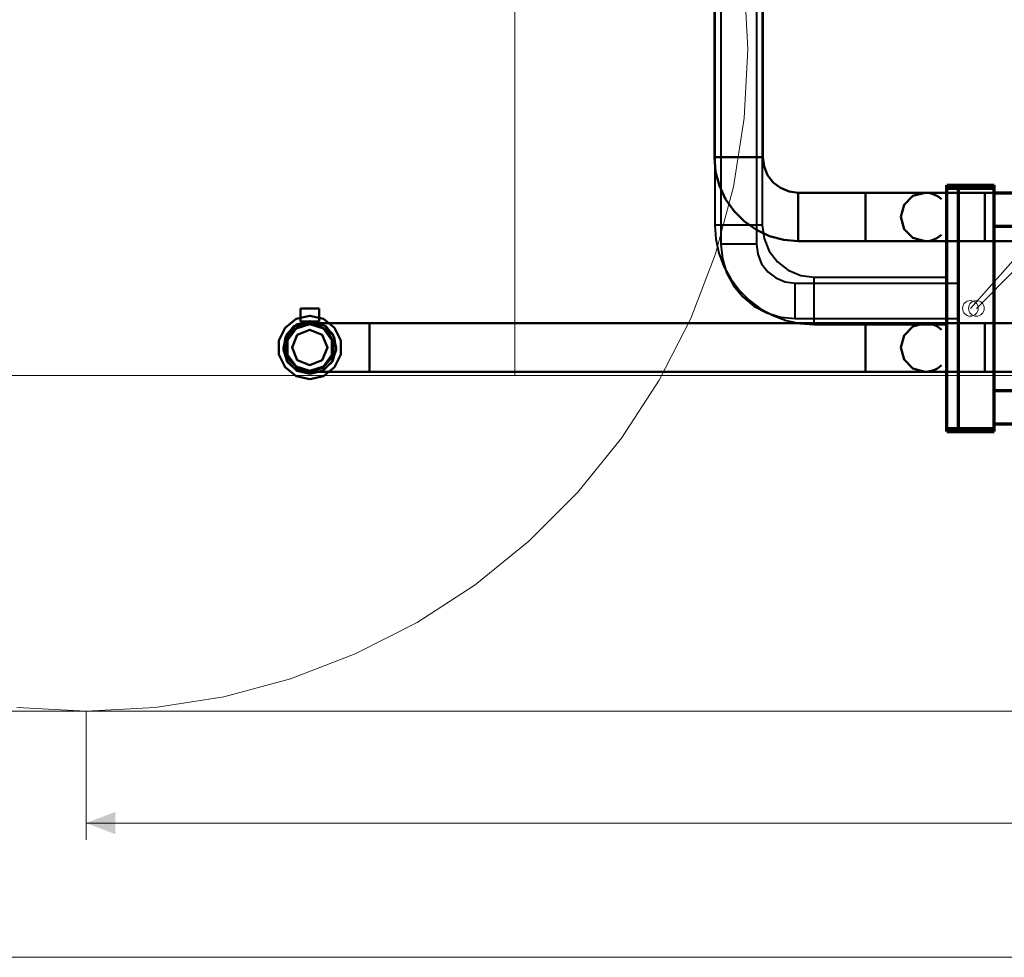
# Model space of a CAD drawing. Header units: millimetres. Extents: x 0 to 1340, y 0 to 800.
# Tile 70 of 100: x 216 to 304, y 448 to 532. Entities that reach past the tile are written whole.
import ezdxf

# ---------------------------------------------------------------- set-up
doc = ezdxf.new("R2010")
doc.units = ezdxf.units.MM
for name, color, linetype, lineweight, true_color in [('CONTEXT', 7, 'Continuous', 18, 0xa5a5a5), ('COOLANT', 7, 'Continuous', 50, 0x1e8c46), ('DIM', 7, 'Continuous', 18, 0x1e5aa0), ('LP_GAS', 7, 'Continuous', 70, 0x2350be), ('REFRIG', 7, 'Continuous', 40, 0xc83c28), ('THIN', 7, 'Continuous', 13, 0x6e6e6e)]:
    doc.layers.add(name, color=color, linetype=linetype, lineweight=lineweight, true_color=true_color)

msp = doc.modelspace()

# ---------------------------------------------------------------- hatches: boundary and pattern name
at = {"layer": 'DIM'}
msp.add_hatch(color=7, dxfattribs=at).paths.add_polyline_path([(221.667, 460), (224.267, 459.012), (224.267, 460.988)])

# ---------------------------------------------------------------- linework, layer by layer
at = {"layer": 'CONTEXT'}
msp.add_lwpolyline([(60, 503.333), (60, 563.333), (71.667, 586.667), (280, 636.667), (430, 716.667), (538.333, 720.833), (671.667, 711.667), (805, 661.667), (901.667, 646.667), (901.667, 520), (805, 500), (121.667, 500)], close=True, dxfattribs=at)
for points in [[(280.833, 529.167), (280.509, 535.351), (279.54, 541.468), (277.938, 547.45), (275.718, 553.232), (272.907, 558.75), (269.534, 563.944), (265.636, 568.757), (261.257, 573.136), (256.444, 577.034), (251.25, 580.407), (245.732, 583.218), (239.95, 585.438), (233.968, 587.04), (227.851, 588.009), (221.667, 588.333), (215.482, 588.009)], [(260, 500), (260, 556.667)], [(215.482, 470.324), (221.667, 470), (227.851, 470.324), (233.968, 471.293), (239.95, 472.896), (245.732, 475.115), (251.25, 477.927), (256.444, 481.3), (261.257, 485.197), (265.636, 489.576), (269.534, 494.389), (272.907, 499.583), (275.718, 505.101), (277.938, 510.883), (279.54, 516.865), (280.509, 522.982), (280.833, 529.167)], [(183.333, 500), (260, 500)]]:
    msp.add_lwpolyline(points, dxfattribs=at)
at = {"layer": 'COOLANT'}
for points in [[(277.833, 519.5), (277.833, 559.667)], [(282.167, 519.5), (282.167, 559.667)], [(285.333, 512), (284.031, 512.114), (282.768, 512.452), (281.583, 513.005), (280.512, 513.755), (279.588, 514.679), (278.838, 515.75), (278.286, 516.935), (277.947, 518.198), (277.833, 519.5)], [(282.167, 519.5), (281.444, 519.5), (280.722, 519.5), (280, 519.5), (279.278, 519.5), (278.556, 519.5), (277.833, 519.5)], [(285.333, 516.333), (284.514, 516.441), (283.75, 516.758), (283.094, 517.261), (282.591, 517.917), (282.275, 518.68), (282.167, 519.5)], [(285.333, 512), (285.333, 512.722), (285.333, 513.444), (285.333, 514.167), (285.333, 514.889), (285.333, 515.611), (285.333, 516.333)], [(291.333, 516.333), (285.333, 516.333)], [(291.333, 516.333), (291.333, 515.611), (291.333, 514.889), (291.333, 514.167), (291.333, 513.444), (291.333, 512.722), (291.333, 512)], [(291.333, 516.333), (292.222, 516.333), (293.111, 516.333), (294, 516.333), (294.889, 516.333), (295.778, 516.333), (296.667, 516.333)], [(296.667, 516.333), (295.583, 516.043), (294.79, 515.25), (294.5, 514.167), (294.79, 513.083), (295.583, 512.29), (296.667, 512)], [(296.667, 512), (295.583, 512.29), (294.79, 513.083), (294.5, 514.167), (294.79, 515.25), (295.583, 516.043), (296.667, 516.333)], [(296.667, 512), (295.583, 512.29), (294.79, 513.083), (294.5, 514.167), (294.79, 515.25), (295.583, 516.043), (296.667, 516.333)], [(296.667, 516.333), (296.937, 516.316), (297.204, 516.266), (297.462, 516.182), (297.707, 516.067), (297.936, 515.922), (298.146, 515.75)], [(296.667, 516.333), (296.937, 516.316), (297.204, 516.266), (297.462, 516.182), (297.707, 516.067), (297.936, 515.922), (298.146, 515.75)], [(302, 516.333), (301.111, 516.333), (300.222, 516.333), (299.333, 516.333), (298.444, 516.333), (297.556, 516.333), (296.667, 516.333)], [(302, 512), (302, 512.722), (302, 513.444), (302, 514.167), (302, 514.889), (302, 515.611), (302, 516.333)], [(648.833, 516.333), (302, 516.333)], [(298.146, 512.583), (297.936, 512.411), (297.707, 512.266), (297.462, 512.151), (297.204, 512.068), (296.937, 512.017), (296.667, 512)], [(298.146, 512.583), (297.936, 512.411), (297.707, 512.266), (297.462, 512.151), (297.204, 512.068), (296.937, 512.017), (296.667, 512)], [(291.333, 512), (285.333, 512)], [(296.667, 512), (295.778, 512), (294.889, 512), (294, 512), (293.111, 512), (292.222, 512), (291.333, 512)], [(302, 512), (301.111, 512), (300.222, 512), (299.333, 512), (298.444, 512), (297.556, 512), (296.667, 512)], [(648.833, 512), (302, 512)], [(241.667, 499.667), (242.896, 499.947), (243.882, 500.733), (244.429, 501.87), (244.429, 503.13), (243.882, 504.267), (242.896, 505.053), (241.667, 505.333), (240.437, 505.053), (239.451, 504.267), (238.904, 503.13), (238.904, 501.87), (239.451, 500.733), (240.437, 499.947), (241.667, 499.667)], [(240.833, 504.833), (240.833, 506)], [(240.833, 506), (242.5, 506)], [(242.5, 504.833), (242.5, 506)], [(241.667, 500.133), (242.85, 500.45), (243.716, 501.317), (244.033, 502.5), (243.716, 503.683), (242.85, 504.55), (241.667, 504.867), (240.483, 504.55), (239.617, 503.683), (239.3, 502.5), (239.617, 501.317), (240.483, 500.45), (241.667, 500.133)], [(241.271, 504.833), (240.209, 504.364), (239.498, 503.447), (239.308, 502.301), (239.687, 501.204), (240.541, 500.418), (241.667, 500.133)], [(241.667, 504.667), (240.583, 504.376), (239.79, 503.583), (239.5, 502.5), (239.79, 501.417), (240.583, 500.624), (241.667, 500.333)], [(241.667, 504.667), (240.583, 504.376), (239.79, 503.583), (239.5, 502.5), (239.79, 501.417), (240.583, 500.624), (241.667, 500.333)], [(241.667, 500.333), (242.838, 500.677), (243.638, 501.6), (243.811, 502.808), (243.304, 503.919), (242.277, 504.579), (241.056, 504.579), (240.029, 503.919), (239.522, 502.808), (239.696, 501.6), (240.495, 500.677), (241.667, 500.333)], [(241.667, 500.417), (242.891, 500.815), (243.648, 501.856), (243.648, 503.144), (242.891, 504.185), (241.667, 504.583), (240.442, 504.185), (239.685, 503.144), (239.685, 501.856), (240.442, 500.815), (241.667, 500.417)], [(240.833, 504.833), (242.5, 504.833)], [(241.667, 500.133), (242.792, 500.418), (243.647, 501.204), (244.025, 502.301), (243.836, 503.447), (243.124, 504.364), (242.062, 504.833)], [(247, 504.667), (246.111, 504.667), (245.222, 504.667), (244.333, 504.667), (243.444, 504.667), (242.556, 504.667), (241.667, 504.667)], [(247, 500.333), (247, 501.056), (247, 501.778), (247, 502.5), (247, 503.222), (247, 503.944), (247, 504.667)], [(247, 504.667), (291.333, 504.667)], [(291.333, 504.667), (291.333, 503.944), (291.333, 503.222), (291.333, 502.5), (291.333, 501.778), (291.333, 501.056), (291.333, 500.333)], [(291.333, 504.667), (292.222, 504.667), (293.111, 504.667), (294, 504.667), (294.889, 504.667), (295.778, 504.667), (296.667, 504.667)], [(296.667, 500.333), (295.583, 500.624), (294.79, 501.417), (294.5, 502.5), (294.79, 503.583), (295.583, 504.376), (296.667, 504.667)], [(296.667, 504.667), (295.583, 504.376), (294.79, 503.583), (294.5, 502.5), (294.79, 501.417), (295.583, 500.624), (296.667, 500.333)], [(296.667, 504.667), (295.583, 504.376), (294.79, 503.583), (294.5, 502.5), (294.79, 501.417), (295.583, 500.624), (296.667, 500.333)], [(296.667, 504.667), (296.937, 504.65), (297.204, 504.599), (297.462, 504.516), (297.707, 504.4), (297.936, 504.256), (298.146, 504.083)], [(296.667, 504.667), (296.667, 504.667), (296.667, 504.667), (296.667, 504.667), (296.667, 504.667), (296.667, 504.667), (296.667, 504.667)], [(296.667, 504.667), (296.667, 504.667), (296.667, 504.667), (296.667, 504.667), (296.667, 504.667), (296.667, 504.667), (296.667, 504.667)], [(302, 504.667), (301.111, 504.667), (300.222, 504.667), (299.333, 504.667), (298.444, 504.667), (297.556, 504.667), (296.667, 504.667)], [(302, 500.333), (302, 501.056), (302, 501.778), (302, 502.5), (302, 503.222), (302, 503.944), (302, 504.667)], [(302, 504.667), (648.833, 504.667)], [(241.667, 500.917), (242.786, 501.38), (243.25, 502.5), (242.786, 503.62), (241.667, 504.083), (240.547, 503.62), (240.083, 502.5), (240.547, 501.38), (241.667, 500.917)], [(298.146, 500.917), (297.936, 500.744), (297.707, 500.6), (297.462, 500.484), (297.204, 500.401), (296.937, 500.35), (296.667, 500.333)], [(241.667, 500.333), (242.556, 500.333), (243.444, 500.333), (244.333, 500.333), (245.222, 500.333), (246.111, 500.333), (247, 500.333)], [(247, 500.333), (291.333, 500.333)], [(291.333, 500.333), (292.222, 500.333), (293.111, 500.333), (294, 500.333), (294.889, 500.333), (295.778, 500.333), (296.667, 500.333)], [(296.667, 500.333), (297.556, 500.333), (298.444, 500.333), (299.333, 500.333), (300.222, 500.333), (301.111, 500.333), (302, 500.333)], [(302, 500.333), (648.833, 500.333)]]:
    msp.add_lwpolyline(points, dxfattribs=at)
at = {"layer": 'DIM'}
for points in [[(221.667, 470), (221.667, 458.5)], [(221.667, 460), (716.667, 460)], [(60, 448), (901.667, 448)]]:
    msp.add_lwpolyline(points, dxfattribs=at)
at = {"layer": 'LP_GAS'}
for points in [[(298.6, 517), (299.306, 517), (300.011, 517), (300.717, 517), (301.422, 517), (302.128, 517), (302.833, 517)], [(298.6, 516.75), (298.6, 517)], [(298.6, 516.75), (299.306, 516.75), (300.011, 516.75), (300.717, 516.75), (301.422, 516.75), (302.128, 516.75), (302.833, 516.75)], [(298.6, 516.75), (299.306, 516.75), (300.011, 516.75), (300.717, 516.75), (301.422, 516.75), (302.128, 516.75), (302.833, 516.75)], [(298.6, 495.25), (298.6, 516.75)], [(299.667, 517), (300.194, 517), (300.722, 517), (301.25, 517), (301.778, 517), (302.306, 517), (302.833, 517)], [(299.667, 516.8), (299.667, 517)], [(299.667, 516.8), (300.194, 516.8), (300.722, 516.8), (301.25, 516.8), (301.778, 516.8), (302.306, 516.8), (302.833, 516.8)], [(299.667, 516.8), (300.194, 516.8), (300.722, 516.8), (301.25, 516.8), (301.778, 516.8), (302.306, 516.8), (302.833, 516.8)], [(299.667, 495.2), (299.667, 516.8)], [(302.833, 516.8), (302.833, 517)], [(302.833, 516.75), (302.833, 517)], [(302.833, 495.2), (302.833, 516.8)], [(302.833, 495.25), (302.833, 516.75)], [(302.833, 516.333), (310.333, 516.333)], [(302.833, 513.333), (302.833, 516.333)], [(302.833, 513.333), (310.333, 513.333)], [(302.833, 498.667), (310.333, 498.667)], [(302.833, 495.667), (302.833, 498.667)], [(302.833, 495.667), (310.333, 495.667)], [(298.6, 495.25), (299.306, 495.25), (300.011, 495.25), (300.717, 495.25), (301.422, 495.25), (302.128, 495.25), (302.833, 495.25)], [(298.6, 495.25), (299.306, 495.25), (300.011, 495.25), (300.717, 495.25), (301.422, 495.25), (302.128, 495.25), (302.833, 495.25)], [(298.6, 495), (298.6, 495.25)], [(298.6, 495), (299.306, 495), (300.011, 495), (300.717, 495), (301.422, 495), (302.128, 495), (302.833, 495)], [(299.667, 495.2), (300.194, 495.2), (300.722, 495.2), (301.25, 495.2), (301.778, 495.2), (302.306, 495.2), (302.833, 495.2)], [(299.667, 495.2), (300.194, 495.2), (300.722, 495.2), (301.25, 495.2), (301.778, 495.2), (302.306, 495.2), (302.833, 495.2)], [(299.667, 495), (299.667, 495.2)], [(299.667, 495), (300.194, 495), (300.722, 495), (301.25, 495), (301.778, 495), (302.306, 495), (302.833, 495)], [(302.833, 495), (302.833, 495.25)], [(302.833, 495), (302.833, 495.2)]]:
    msp.add_lwpolyline(points, dxfattribs=at)
at = {"layer": 'REFRIG'}
for points in [[(277.883, 560), (277.883, 513.433)], [(278.417, 560), (278.417, 511.733)], [(281.583, 560), (281.583, 511.733)], [(282.117, 560), (282.117, 513.433)], [(277.883, 513.433), (277.974, 512.169), (278.243, 510.931), (278.686, 509.743), (279.294, 508.631), (280.053, 507.616), (280.949, 506.72), (281.964, 505.96), (283.076, 505.353), (284.264, 504.91), (285.502, 504.64), (286.767, 504.55)], [(282.117, 513.433), (281.411, 513.433), (280.706, 513.433), (280, 513.433), (279.294, 513.433), (278.589, 513.433), (277.883, 513.433)], [(282.117, 513.433), (282.275, 512.23), (282.74, 511.108), (283.479, 510.145), (284.442, 509.406), (285.563, 508.942), (286.767, 508.783)], [(278.417, 511.733), (278.544, 510.436), (278.923, 509.188), (279.537, 508.039), (280.364, 507.031), (281.372, 506.204), (282.522, 505.59), (283.769, 505.211), (285.067, 505.083)], [(281.583, 511.733), (281.056, 511.733), (280.528, 511.733), (280, 511.733), (279.472, 511.733), (278.944, 511.733), (278.417, 511.733)], [(281.583, 511.733), (281.702, 510.832), (282.05, 509.992), (282.604, 509.27), (283.325, 508.717), (284.165, 508.369), (285.067, 508.25)], [(286.767, 504.55), (286.767, 505.256), (286.767, 505.961), (286.767, 506.667), (286.767, 507.372), (286.767, 508.078), (286.767, 508.783)], [(286.767, 508.783), (298.6, 508.783)], [(298.6, 508.783), (298.6, 508.078), (298.6, 507.372), (298.6, 506.667), (298.6, 505.961), (298.6, 505.256), (298.6, 504.55)], [(285.067, 505.083), (285.067, 505.611), (285.067, 506.139), (285.067, 506.667), (285.067, 507.194), (285.067, 507.722), (285.067, 508.25)], [(285.067, 508.25), (299.667, 508.25)], [(299.667, 508.25), (299.667, 507.722), (299.667, 507.194), (299.667, 506.667), (299.667, 506.139), (299.667, 505.611), (299.667, 505.083)], [(285.067, 505.083), (299.667, 505.083)], [(286.767, 504.55), (298.6, 504.55)]]:
    msp.add_lwpolyline(points, dxfattribs=at)
at = {"layer": 'THIN'}
for points in [[(504.63, 735.333), (300.717, 506)], [(528.704, 735.333), (301.25, 506)], [(40, 470), (1315, 470)]]:
    msp.add_lwpolyline(points, dxfattribs=at)
for centre in [(300.717, 506), (301.25, 506)]:
    msp.add_circle(centre, 0.7, dxfattribs=at)

doc.saveas('drawing.dxf')
